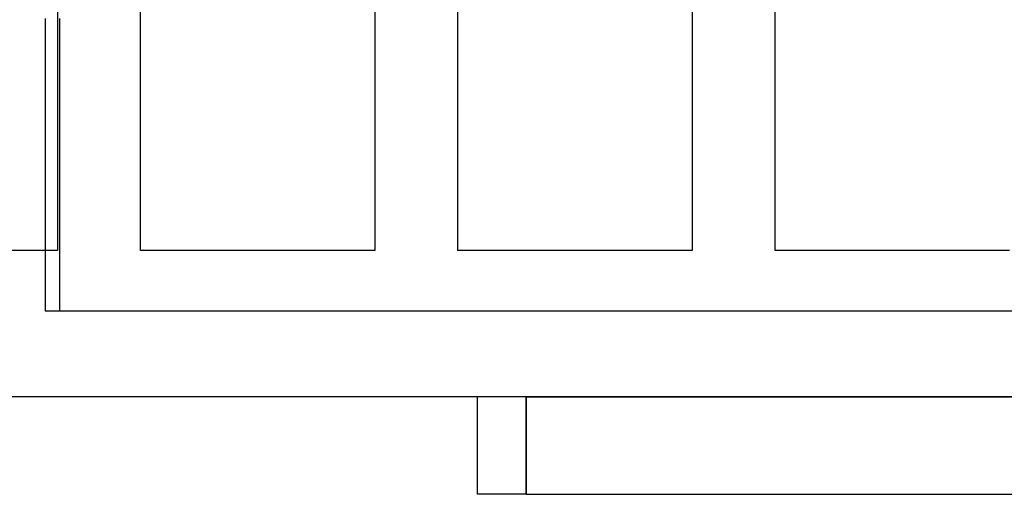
# Model space of a CAD drawing. Header units: millimetres. Extents: x -49.5 to 48, y -16 to 42.2.
# Tile 3 of 34: x -28 to -7.8, y 13 to 22.7. Entities that reach past the tile are written whole.
import ezdxf

# ---------------------------------------------------------------- set-up
doc = ezdxf.new("R2010")
doc.units = ezdxf.units.MM
doc.layers.add('MAIN-1', color=7, linetype='Continuous')
doc.layers.add('MAIN-2', color=7, linetype='Continuous')

msp = doc.modelspace()

# ---------------------------------------------------------------- linework, layer by layer
at = {"layer": 'MAIN-1'}
for p, q in [((-27.2, 25), (-27.2, 18)), ((-25.5, 18), (-25.5, 25)), ((-20.7, 25), (-20.7, 18)), ((-19, 18), (-19, 25)), ((-14.2, 25), (-14.2, 18)), ((-12.5, 18), (-12.5, 25)), ((-27.458, 22.759), (-27.458, 18)), ((-27.2, 18), (-32, 18)), ((-20.7, 18), (-25.5, 18)), ((-14.2, 18), (-19, 18)), ((-7.7, 18), (-12.5, 18)), ((46, 15), (-46, 15)), ((-18.6, 13), (-18.6, 15)), ((-17.6, 15), (-17.795, 15)), ((-17.6, 15), (10.4, 15)), ((-17.6, 15), (-17.6, 13)), ((-17.6, 13), (-18.6, 13)), ((-17.6, 13), (10.4, 13))]:
    msp.add_line(p, q, dxfattribs=at)
at = {"layer": 'MAIN-2'}
for p, q in [((-27.159, 22.759), (-27.159, 16.759)), ((-27.458, 18), (-27.458, 16.759)), ((-27.2, 18), (-27.2, 18)), ((-25.5, 18), (-25.5, 18)), ((-20.7, 18), (-20.7, 18)), ((-19, 18), (-19, 18)), ((-14.2, 18), (-14.2, 18)), ((-12.5, 18), (-12.5, 18)), ((19.547, 16.759), (-27.458, 16.759)), ((-18.6, 15), (-18.6, 15)), ((-18.6, 15), (-18.6, 15)), ((-17.6, 13), (-17.6, 15)), ((-18.6, 13), (-18.6, 13)), ((-18.6, 13), (-18.6, 13))]:
    msp.add_line(p, q, dxfattribs=at)

doc.saveas('drawing.dxf')
